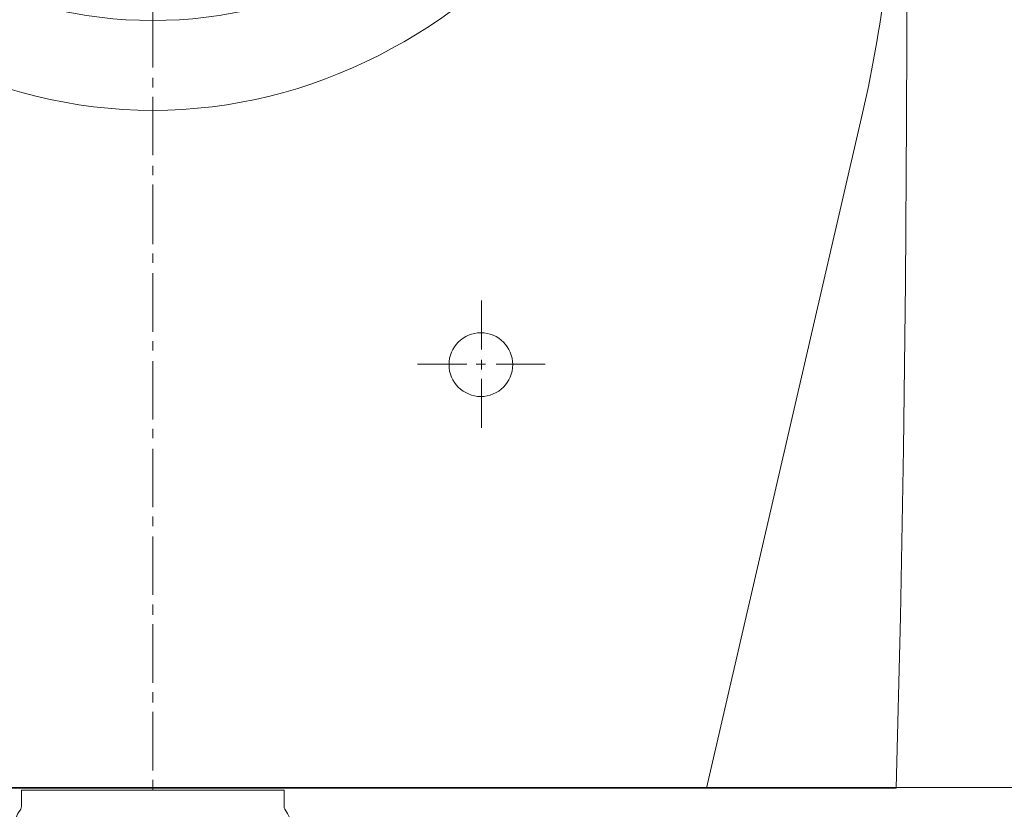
# Model space of a CAD drawing. Header units: millimetres. Extents: x 23192 to 177760, y -399809 to -79279.
# Tile 134 of 256: x 52072 to 52095, y -195394 to -195375. Entities that reach past the tile are written whole.
import ezdxf

# ---------------------------------------------------------------- set-up
doc = ezdxf.new("R2010")
doc.units = ezdxf.units.MM
doc.linetypes.add('HIDDEN2', pattern=[4.7625, 3.175, -1.5875])
doc.layers.get('0').update_dxf_attribs({"lineweight": 0})
for name, color, linetype, lineweight in [('!! 2 ZABUDOWA GK-MDF', 54, 'Continuous', 13), ('!! 2_wypos-sanitarne', 240, 'Continuous', 9), ('Dimension (ISO)', 7, 'Continuous', 25)]:
    doc.layers.add(name, color=color, linetype=linetype, lineweight=lineweight)
doc.layers.add('!! 2_WYBURZENIA DO REMONTU', color=7, linetype='Continuous', lineweight=0, true_color=0x4d4d4d, plot=False)
doc.layers.add('!!_@ wypos sanit nd', color=7, linetype='Continuous', lineweight=0, plot=False)
doc.styles.add('Note Text (ISO)', font='tahoma.ttf')
doc.dimstyles.new('Default (ISO)', dxfattribs={"dimscale": 5, "dimtxt": 5, "dimasz": 5, "dimexe": 3.175, "dimexo": 0, "dimgap": 0.762, "dimtad": 1, "dimdec": 0, "dimrnd": 1e-08, "dimzin": 0, "dimtxsty": 'Note Text (ISO)', "dimcen": 0.09, "dimdle": 10, "dimclrd": 256, "dimclre": 256, "dimclrt": 256, "dimazin": 0, "dimtfac": 0.70104, "dimtmove": 0, "dimatfit": 3, "dimfxl": 1, "dimtolj": 1, "dimtzin": 0, "dimlwd": -1, "dimlwe": -1, "dimarcsym": 0})

# ---------------------------------------------------------------- blocks, each defined once
blk = doc.blocks.new('A$C351F644B')
for p, q in [((16.707, 35.716), (13.073, 19.983)), ((13.073, 19.983), (-13.073, 19.983))]:
    blk.add_line(p, q)
blk.add_arc((-11.917, 42.5), 29.417, 346.6674, 0)
blk = doc.blocks.new('A$Cff2eaf8b')
blk.add_lwpolyline([(-0.04, -0.0685), (-0.03255, -0.0685, 0.236962), (-0.03118, -0.07775, -0.154353), (-0.031, -0.07832), (-0.031, -0.08218), (0.031, -0.08218), (0.031, -0.07832, -0.154353), (0.03118, -0.07775, 0.236962), (0.03255, -0.0685), (0.04, -0.0685)], format="xyb")
blk = doc.blocks.new('A$C6ce7c513')
at = {"lineweight": 0}
for points in [[(0, 0), (0, -0.00246)], [(-0.17548, -0.00049), (-0.17646, -0.04094), (-0.1772, -0.08064), (-0.1777, -0.11986), (-0.17794, -0.15833), (-0.17819, -0.23404)], [(-0.17548, -0.00049), (0.17547, -0.00049)], [(0, -0.00469), (0, -0.0185)], [(0, -0.02072), (0, -0.02318)], [(0, -0.0254), (0, -0.03921)], [(0, -0.04143), (0, -0.0439)], [(0, -0.04612), (0, -0.05993)], [(0, -0.0624), (0, -0.06461)], [(0, -0.06683), (0, -0.08064)], [(0, -0.08311), (0, -0.08533)], [(-0.07757, -0.08557), (-0.07757, -0.09717)], [(0, -0.08755), (0, -0.10136)], [(-0.07757, -0.09939), (-0.07757, -0.1016)], [(-0.08102, -0.10062), (-0.09261, -0.10062)], [(-0.07633, -0.10062), (-0.07855, -0.10062)], [(-0.06252, -0.10062), (-0.07411, -0.10062)], [(-0.07757, -0.10408), (-0.07757, -0.11567)], [(0, -0.10383), (0, -0.10605)], [(0, -0.10827), (0, -0.12208)], [(0, -0.12455), (0, -0.12677)], [(0, -0.12898), (0, -0.14304)], [(0, -0.14526), (0, -0.14748)], [(0, -0.14995), (0, -0.16376)], [(0, -0.16598), (0, -0.1682)], [(0, -0.17066), (0, -0.18447)]]:
    blk.add_lwpolyline(points, dxfattribs=at)
blk.add_circle((-0.07744, -0.1005), 0.00752, dxfattribs=at)
for centre, major_axis, ratio in [((0, -0.32554), (0, -0.16499), 0.830338), ((0, -0.32974), (0, -0.14798), 0.83084)]:
    blk.add_ellipse(centre, major_axis=major_axis, ratio=ratio, start_param=0, end_param=6.283185, dxfattribs=at)
blk = doc.blocks.new('*D1419')
at = {"layer": 'DEFPOINTS', "color": 0, "transparency": 16777216}
for p in [(-689.76, 120.19), (510.24, 120.19), (510.24, 18.75)]:
    blk.add_point(p, dxfattribs=at)
at = {"layer": 'Dimension (ISO)', "transparency": 16777216}
for p, q in [((-689.76, 120.19), (-689.76, 2.88)), ((510.24, 120.19), (510.24, 2.88)), ((-664.76, 18.75), (485.24, 18.75))]:
    blk.add_line(p, q, dxfattribs=at)
for points in [[(-664.76, 22.92), (-664.76, 14.58), (-689.76, 18.75)], [(485.24, 22.92), (485.24, 14.58), (510.24, 18.75)]]:
    blk.add_solid(points, dxfattribs=at)
at = {"layer": 'Dimension (ISO)', "lineweight": 9, "transparency": 16777216, "insert": (-160.63, 48.6), "char_height": 25, "attachment_point": 1, "style": 'Note Text (ISO)'}
blk.add_mtext('\\A1;1200', dxfattribs=at)
blk = doc.blocks.new('A$C11ef928a')
at = {"layer": 'Dimension (ISO)', "lineweight": 9}
dim = blk.add_linear_dim(base=(510.24, 18.75), p1=(-689.76, 120.19), p2=(510.24, 120.19), angle=180, dimstyle='Default (ISO)', override={"dimdec": 0, "dimlfac": 1, "dimtp": 0, "dimtm": 0, "dimtdec": 2, "dimtofl": 0, "dimatfit": 1}, dxfattribs=at)
dim.commit()
dim.dimension.update_dxf_attribs({"geometry": '*D1419', "text_midpoint": (-125.68, 18.75), "dimtype": 128})

msp = doc.modelspace()

# ---------------------------------------------------------------- linework, layer by layer
at = {"layer": '!! 2 ZABUDOWA GK-MDF'}
msp.add_lwpolyline([(52030.71142, -195393.5883), (52144.71142, -195393.5883)], dxfattribs=at)

# ---------------------------------------------------------------- block references
at = {"layer": '!! 2_WYBURZENIA DO REMONTU', "linetype": 'HIDDEN2', "ltscale": 3}
msp.add_blockref('A$C351F644B', (52074.71142, -195413.5883), dxfattribs=at)
at = {"layer": '!! 2_wypos-sanitarne', "xscale": 100, "yscale": 100, "zscale": 100, "rotation": 180}
msp.add_blockref('A$C6ce7c513', (52074.71125, -195393.65426), dxfattribs=at)
at = {"layer": '!!_@ wypos sanit nd', "xscale": 100, "yscale": 100, "zscale": 100, "rotation": 180}
msp.add_blockref('A$Cff2eaf8b', (52074.71125, -195401.87226), dxfattribs=at)
at = {"xscale": -0.1, "yscale": 0.1, "zscale": 0.1, "rotation": 90}
msp.add_blockref('A$C11ef928a', (82225.12684, -195364.3052), dxfattribs=at)

doc.saveas('drawing.dxf')
